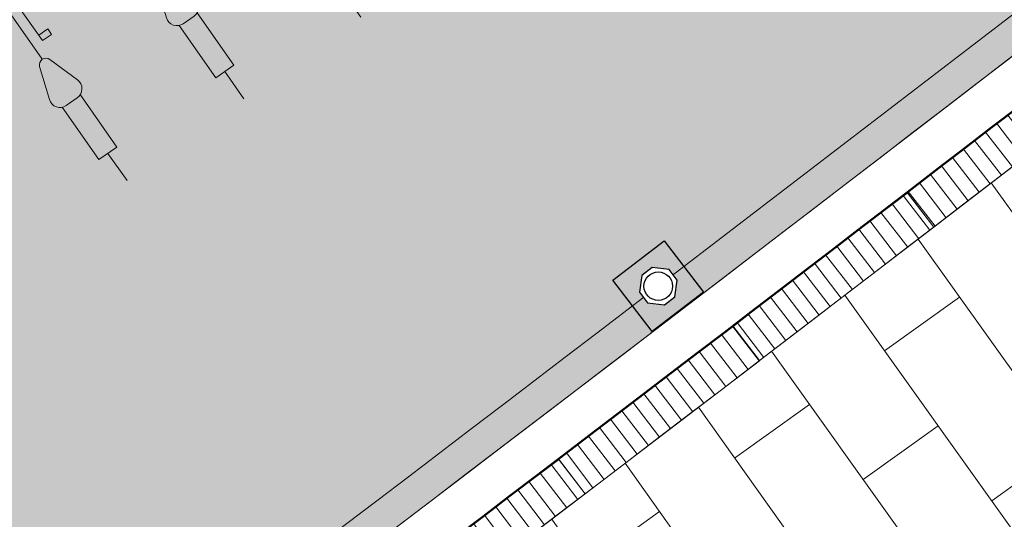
# Model space of a CAD drawing. Header units: metres. Extents: x 196674 to 197628, y 355499 to 356232.
# Tile 189 of 209: x 196787.2 to 196791.68, y 356142.02 to 356144.29. Entities that reach past the tile are written whole.
import ezdxf

# ---------------------------------------------------------------- set-up
doc = ezdxf.new("R2010")
doc.units = ezdxf.units.M
doc.set_wipeout_variables(frame=1)
doc.layers.get('0').update_dxf_attribs({"lineweight": 25})
for name, color, linetype, lineweight in [('N-WE-IE-MEUBILAIR_WEGMEUBILAIR_FIETSENREK-S', 7, 'Continuous', 9), ('N-WE-IE-MEUBILAIR_WEGMEUBILAIR_PAAL-S-50', 7, 'Continuous', 25), ('N-WE-VH-KANTOPSLUITING_ACHTERKANTBAND-G', 50, 'Continuous', 18), ('N-WE-VH-OPENVERHARDING_BETONSTRAATSTEEN_ZWART_WEISGRAU-SCHWARZ_230x160x100_MOLENSTRAAT-A', 252, 'Continuous', 0)]:
    doc.layers.add(name, color=color, linetype=linetype, lineweight=lineweight)
for name, color, linetype, lineweight, true_color in [('N-WE-KL-WATER-S-200', 7, 'Continuous', 25, 0x1e0ae6), ('N-WE-RI-GWA_GOOT_LIJNGOOT-S', 7, 'Continuous', 5, 0xff8000), ('N-WE-VH-KANTOPSLUITING_OPSLUITBAND_200X250-G', 7, 'Continuous', 50, 0x0029a5), ('N-WE-VH-OPENVERHARDING_STRAATBAKSTEEN_DF_HALFSTEENS_ROOD-A', 7, 'Continuous', 0, 0x8e230b)]:
    doc.layers.add(name, color=color, linetype=linetype, lineweight=lineweight, true_color=true_color)
doc.layers.add('N-WE-VH-HULPLIJN-G', color=40, linetype='Continuous', lineweight=5, plot=False)
doc.layers.add('X-XX-AL-HULPLIJN-G', color=234, linetype='Continuous', lineweight=18, plot=False)

# ---------------------------------------------------------------- blocks, each defined once
blk = doc.blocks.new('*U106')
at = {"flags": 128}
for points in [[(0, -0.09999999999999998), (0, -1.175543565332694)], [(0.65, -0.09999999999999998), (0.65, -1.175543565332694)], [(1.3, -0.09999999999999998), (1.3, -1.175543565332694)], [(1.95, -0.09999999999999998), (1.95, -1.175543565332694)], [(2.6, -0.09999999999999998), (2.6, -1.175543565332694)], [(-0.1999999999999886, -0.5000000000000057), (-0.3000000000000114, -0.6)], [(-0.1999999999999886, -0.5000000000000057), (0.1999999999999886, -0.5000000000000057)], [(0.1999999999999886, -0.5000000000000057), (0.3000000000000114, -0.6)], [(0.4500000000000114, -0.5000000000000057), (0.3499999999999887, -0.6)], [(0.4500000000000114, -0.5000000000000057), (0.8499999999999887, -0.5000000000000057)], [(0.8499999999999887, -0.5000000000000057), (0.9500000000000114, -0.6)], [(1.100000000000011, -0.5000000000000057), (0.9999999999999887, -0.6)], [(1.100000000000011, -0.5000000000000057), (1.499999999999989, -0.5000000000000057)], [(1.499999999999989, -0.5000000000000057), (1.600000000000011, -0.6)], [(1.750000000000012, -0.5000000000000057), (1.649999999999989, -0.6)], [(1.750000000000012, -0.5000000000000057), (2.149999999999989, -0.5000000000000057)], [(2.149999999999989, -0.5000000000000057), (2.250000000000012, -0.6)], [(2.400000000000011, -0.5000000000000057), (2.299999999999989, -0.6)], [(2.400000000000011, -0.5000000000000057), (2.799999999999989, -0.5000000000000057)], [(2.799999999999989, -0.5000000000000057), (2.900000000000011, -0.6)], [(-0.1000000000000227, -0.7065798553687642), (-0.05000000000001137, -0.7065798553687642), (-0.05000000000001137, -0.9065798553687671), (0.05000000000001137, -0.9065798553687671), (0.05000000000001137, -1.10657985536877), (0.1000000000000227, -1.10657985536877)], [(-0.1000000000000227, -0.7065798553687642), (-0.1000000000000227, -0.7365798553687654), (-0.05000000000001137, -0.7365798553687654)], [(0.5499999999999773, -0.7065798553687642), (0.5999999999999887, -0.7065798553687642), (0.5999999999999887, -0.9065798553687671), (0.7000000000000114, -0.9065798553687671), (0.7000000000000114, -1.10657985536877), (0.7500000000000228, -1.10657985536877)], [(0.5499999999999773, -0.7065798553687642), (0.5499999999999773, -0.7365798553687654), (0.5999999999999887, -0.7365798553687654)], [(1.199999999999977, -0.7065798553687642), (1.249999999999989, -0.7065798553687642), (1.249999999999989, -0.9065798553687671), (1.350000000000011, -0.9065798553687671), (1.350000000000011, -1.10657985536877), (1.400000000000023, -1.10657985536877)], [(1.199999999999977, -0.7065798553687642), (1.199999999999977, -0.7365798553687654), (1.249999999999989, -0.7365798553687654)], [(1.849999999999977, -0.7065798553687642), (1.899999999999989, -0.7065798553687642), (1.899999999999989, -0.9065798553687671), (2.000000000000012, -0.9065798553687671), (2.000000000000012, -1.10657985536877), (2.050000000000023, -1.10657985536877)], [(1.849999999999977, -0.7065798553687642), (1.849999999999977, -0.7365798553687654), (1.899999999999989, -0.7365798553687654)], [(2.499999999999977, -0.7065798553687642), (2.549999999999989, -0.7065798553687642), (2.549999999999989, -0.9065798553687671), (2.650000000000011, -0.9065798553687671), (2.650000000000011, -1.10657985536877), (2.700000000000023, -1.10657985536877)], [(2.499999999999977, -0.7065798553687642), (2.499999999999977, -0.7365798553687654), (2.549999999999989, -0.7365798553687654)], [(0.1000000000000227, -1.10657985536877), (0.1000000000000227, -1.076579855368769), (0.05000000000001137, -1.076579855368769)], [(0.7500000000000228, -1.10657985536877), (0.7500000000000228, -1.076579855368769), (0.7000000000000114, -1.076579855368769)], [(1.400000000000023, -1.10657985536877), (1.400000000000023, -1.076579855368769), (1.350000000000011, -1.076579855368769)], [(2.050000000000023, -1.10657985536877), (2.050000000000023, -1.076579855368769), (2.000000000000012, -1.076579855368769)], [(2.700000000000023, -1.10657985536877), (2.700000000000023, -1.076579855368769), (2.650000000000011, -1.076579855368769)], [(0, -1.698431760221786), (0, -1.85)], [(0.65, -1.698431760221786), (0.65, -1.85)], [(1.3, -1.698431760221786), (1.3, -1.85)], [(1.95, -1.698431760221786), (1.95, -1.85)], [(2.6, -1.698431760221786), (2.6, -1.85)]]:
    blk.add_lwpolyline(points, dxfattribs=at)
for points in [[(-0.07806287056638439, -1.344863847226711), (-0.02846049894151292, -1.196056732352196, -0.7207592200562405), (0.02846049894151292, -1.196056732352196), (0.07806287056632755, -1.344863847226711, -0.5119182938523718), (0.03062870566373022, -1.410675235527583), (-0.03062870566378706, -1.410675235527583, -0.5119182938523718)], [(0.5719371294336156, -1.344863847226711), (0.6215395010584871, -1.196056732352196, -0.7207592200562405), (0.678460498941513, -1.196056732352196), (0.7280628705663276, -1.344863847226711, -0.5119182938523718), (0.6806287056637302, -1.410675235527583), (0.619371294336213, -1.410675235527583, -0.5119182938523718)], [(1.221937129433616, -1.344863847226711), (1.271539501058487, -1.196056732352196, -0.7207592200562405), (1.328460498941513, -1.196056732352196), (1.378062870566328, -1.344863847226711, -0.5119182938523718), (1.33062870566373, -1.410675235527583), (1.269371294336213, -1.410675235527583, -0.5119182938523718)], [(1.871937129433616, -1.344863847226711), (1.921539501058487, -1.196056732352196, -0.7207592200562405), (1.978460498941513, -1.196056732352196), (2.028062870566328, -1.344863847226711, -0.5119182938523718), (1.98062870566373, -1.410675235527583), (1.919371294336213, -1.410675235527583, -0.5119182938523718)], [(2.521937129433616, -1.344863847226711), (2.571539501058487, -1.196056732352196, -0.7207592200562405), (2.628460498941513, -1.196056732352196), (2.678062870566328, -1.344863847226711, -0.5119182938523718), (2.63062870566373, -1.410675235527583), (2.569371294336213, -1.410675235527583, -0.5119182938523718)]]:
    blk.add_lwpolyline(points, format="xyb", close=True, dxfattribs=at)
for points in [[(0.05000000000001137, -1.406770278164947), (0.05000000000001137, -1.698431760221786), (-0.05000000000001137, -1.698431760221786), (-0.05000000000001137, -1.406770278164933)], [(0.7000000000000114, -1.406770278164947), (0.7000000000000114, -1.698431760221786), (0.5999999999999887, -1.698431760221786), (0.5999999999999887, -1.406770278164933)], [(1.350000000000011, -1.406770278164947), (1.350000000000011, -1.698431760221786), (1.249999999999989, -1.698431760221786), (1.249999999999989, -1.406770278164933)], [(2.000000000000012, -1.406770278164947), (2.000000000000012, -1.698431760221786), (1.899999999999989, -1.698431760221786), (1.899999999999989, -1.406770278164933)], [(2.650000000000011, -1.406770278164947), (2.650000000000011, -1.698431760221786), (2.549999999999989, -1.698431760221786), (2.549999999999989, -1.406770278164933)]]:
    blk.add_lwpolyline(points)
blk = doc.blocks.new('Betonpaal')
blk.add_wipeout([(-0.029999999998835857, 0.0850000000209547), (0.029999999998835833, 0.0850000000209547), (0.0849999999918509, 0.03000000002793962), (0.0849999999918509, -0.029999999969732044), (0.029999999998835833, -0.08500000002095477), (-0.029999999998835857, -0.08500000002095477), (-0.08499999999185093, -0.029999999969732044), (-0.08499999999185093, 0.03000000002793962)])
at = {"flags": 128}
for points in [[(-0.1475000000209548, 0.1475000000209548), (0.1474999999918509, 0.1475000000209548), (0.1474999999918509, -0.1474999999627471), (-0.1475000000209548, -0.1474999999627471)], [(0.02999999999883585, 0.08500000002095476), (-0.02999999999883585, 0.08500000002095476), (-0.08499999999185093, 0.03000000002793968), (-0.08499999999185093, -0.02999999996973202), (-0.02999999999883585, -0.08500000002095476), (0.02999999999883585, -0.08500000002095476), (0.08499999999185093, -0.02999999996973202), (0.08499999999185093, 0.03000000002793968)]]:
    blk.add_lwpolyline(points, close=True, dxfattribs=at)
blk.add_circle((0, 0), 0.065)
blk = doc.blocks.new('*U89')
at = {"layer": 'N-WE-IE-MEUBILAIR_WEGMEUBILAIR_PAAL-S-50', "rotation": 0.007495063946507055}
blk.add_blockref('Betonpaal', (0, 0), dxfattribs=at)
blk = doc.blocks.new('*U90')
at = {"color": 0, "linetype": 'ByBlock', "lineweight": -2, "transparency": 16777216, "rotation": 37.40313091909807}
blk.add_blockref('*U89', (196790.106054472, 356143.0775569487), dxfattribs=at)
blk = doc.blocks.new('Lijngoot 1000')
blk.add_wipeout([(0, 6.661338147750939e-16), (1.0000000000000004, 5.820810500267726e-11), (1.000000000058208, -0.1999999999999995), (5.820771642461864e-11, -0.1999999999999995)])
h = blk.add_hatch()
h.set_pattern_fill('ANSI31', color=256, scale=0.02, angle=45)
h.set_pattern_definition([(90, (2.91038304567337e-11, -0.1000000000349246), (-0.0635, 0), [])])
h.paths.add_polyline_path([(0, 0), (1, 5.820766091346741e-11), (1.000000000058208, -0.2), (5.820777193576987e-11, -0.2)])
at = {"flags": 128}
blk.add_lwpolyline([(0, 0), (1, 5.820766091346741e-11), (1.000000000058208, -0.2), (5.820777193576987e-11, -0.2)], close=True, dxfattribs=at)
blk = doc.blocks.new('*U166')
at = {"layer": 'N-WE-RI-GWA_GOOT_LIJNGOOT-S', "rotation": 0.03548835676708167}
blk.add_blockref('Lijngoot 1000', (0, 0), dxfattribs=at)
blk = doc.blocks.new('*U167')
at = {"layer": 'N-WE-KL-WATER-S-200', "color": 0, "linetype": 'ByBlock', "lineweight": -2, "transparency": 16777216, "rotation": 37.25217675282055}
blk.add_blockref('*U166', (196788.8561697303, 356141.6842952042), dxfattribs=at)
at = {"layer": 'N-WE-KL-WATER-S-200', "color": 0, "linetype": 'ByBlock', "lineweight": -2, "transparency": 16777216, "rotation": 37.33425357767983}
blk.add_blockref('*U166', (196789.6517148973, 356142.2901893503), dxfattribs=at)
at = {"layer": 'N-WE-KL-WATER-S-200', "color": 0, "linetype": 'ByBlock', "lineweight": -2, "transparency": 16777216, "rotation": 37.41633040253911}
blk.add_blockref('*U166', (196790.4463912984, 356142.8972225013), dxfattribs=at)
at = {"layer": 'N-WE-KL-WATER-S-200', "color": 0, "linetype": 'ByBlock', "lineweight": -2, "transparency": 16777216, "rotation": 37.4984072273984}
blk.add_blockref('*U166', (196791.2401973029, 356143.5053934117), dxfattribs=at)

msp = doc.modelspace()

# ---------------------------------------------------------------- hatches: boundary and pattern name
at = {"layer": 'N-WE-VH-OPENVERHARDING_BETONSTRAATSTEEN_ZWART_WEISGRAU-SCHWARZ_230x160x100_MOLENSTRAAT-A'}
h = msp.add_hatch(dxfattribs=at)
h.set_pattern_fill('AVH-BSS_KEIFORMAAT_HALFST', color=256, scale=4, angle=215.57, pattern_type=2)
h.set_pattern_definition([(215.57, (196793.0956163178, 356392.0304392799), (-0.09731748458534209, -0.5859430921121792), [0.42, -0.42]), (305.57, (196793.0956163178, 356392.0304392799), (0.3416302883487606, 0.2443128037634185), [])])
edge = h.paths.add_edge_path()
edge.add_line((196812.9287444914, 356153.545989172), (196816.8662164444, 356155.6179241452))
edge.add_arc((196820.5915921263, 356148.5382838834), 7.999983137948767, 105.5681667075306, 117.7537823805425, ccw=False)
edge.add_line((196818.444519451, 356156.2447622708), (196816.992735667, 356159.6733941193))
edge.add_line((196816.992735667, 356159.6733941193), (196816.8675227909, 356159.9691054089))
edge.add_line((196816.8675227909, 356159.9691054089), (196816.3973854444, 356159.7213427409))
edge.add_line((196816.3973854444, 356159.7213427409), (196816.4901873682, 356159.5452482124))
edge.add_line((196816.4901873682, 356159.5452482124), (196811.3552134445, 356156.848272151))
edge.add_arc((196858.477441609, 356066.9977437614), 101.4574878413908, 117.6748227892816, 128.0100181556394)
edge.add_arc((196356.6812788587, 356709.8712389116), 714.0704131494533, 306.1498087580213, 307.968754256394, ccw=False)
edge.add_line((196777.9103743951, 356133.2755365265), (196780.0722519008, 356130.3394702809))
edge.add_arc((196366.2941227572, 356697.337147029), 701.9249999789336, 306.1208618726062, 307.979671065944)
edge.add_arc((196858.5995986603, 356066.7538312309), 98.07499987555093, 117.7537694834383, 127.9796710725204, ccw=False)
at = {"layer": 'N-WE-VH-OPENVERHARDING_STRAATBAKSTEEN_DF_HALFSTEENS_ROOD-A'}
h = msp.add_hatch(dxfattribs=at)
h.set_pattern_fill('AVH-BSS_DIKFORMAAT_HALFST', color=256, scale=4, angle=215.57, pattern_type=2)
h.set_pattern_definition([(215.57, (196790.4262236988, 356144.8961409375), (-0.4326770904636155, -0.8183950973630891), [0.276, -0.276]), (305.57, (196790.4262236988, 356144.8961409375), (0.2244999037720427, 0.1605484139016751), [])])
edge = h.paths.add_edge_path()
edge.add_arc((196858.5999346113, 356066.75402385), 102.1249999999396, 117.75376948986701, 127.97967106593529, ccw=False)
edge.add_line((196811.0431057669, 356157.1302577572), (196816.7896006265, 356160.1541176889))
edge.add_line((196816.7896006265, 356160.1541176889), (196815.8694818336, 356162.3271331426))
edge.add_line((196815.8694818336, 356162.3271331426), (196815.5156674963, 356162.2119255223))
edge.add_line((196815.5156674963, 356162.2119255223), (196815.414312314, 356162.537663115))
edge.add_line((196815.414312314, 356162.537663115), (196815.3377053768, 356162.5100631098))
edge.add_line((196815.3377053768, 356162.5100631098), (196815.3780195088, 356162.3761146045))
edge.add_line((196815.3780195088, 356162.3761146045), (196814.0976350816, 356161.870671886))
edge.add_line((196814.0976350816, 356161.870671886), (196814.0360465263, 356162.0657423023))
edge.add_line((196814.0360465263, 356162.0657423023), (196813.1577946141, 356161.7534897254))
edge.add_line((196813.1577946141, 356161.7534897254), (196813.1905251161, 356161.5230950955))
edge.add_line((196813.1905251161, 356161.5230950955), (196811.9369931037, 356161.1099704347))
edge.add_line((196811.9369931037, 356161.1099704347), (196811.8801426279, 356161.2981220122))
edge.add_line((196811.8801426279, 356161.2981220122), (196811.6384724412, 356161.217071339))
edge.add_line((196811.6384724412, 356161.217071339), (196810.6835088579, 356160.8715228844))
edge.add_line((196810.6835088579, 356160.8715228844), (196806.2968111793, 356159.3024254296))
edge.add_line((196806.2968111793, 356159.3024254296), (196802.85663606, 356156.8584873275))
edge.add_line((196802.85663606, 356156.8584873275), (196803.9570108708, 356155.3095601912))
edge.add_line((196803.9570108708, 356155.3095601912), (196802.9193345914, 356154.5723835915))
edge.add_line((196802.9193345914, 356154.5723835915), (196801.8189597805, 356156.1213107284))
edge.add_line((196801.8189597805, 356156.1213107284), (196799.4750611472, 356154.4561794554))
edge.add_line((196799.4750611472, 356154.4561794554), (196799.4006466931, 356154.4030704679))
edge.add_line((196799.4006466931, 356154.4030704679), (196800.4090656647, 356152.9835836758))
edge.add_line((196800.4090656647, 356152.9835836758), (196800.5393428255, 356152.791315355))
edge.add_line((196800.5393428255, 356152.791315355), (196794.3716275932, 356148.4088483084))
edge.add_line((196794.3716275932, 356148.4088483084), (196794.2234455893, 356148.5988852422))
edge.add_line((196794.2234455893, 356148.5988852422), (196794.6747048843, 356148.8993689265))
edge.add_line((196794.6747048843, 356148.8993689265), (196793.6723409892, 356150.3272832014))
edge.add_line((196793.6723409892, 356150.3272832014), (196792.3497349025, 356149.388754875))
edge.add_line((196792.3497349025, 356149.388754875), (196790.219280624, 356147.8765428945))
edge.add_line((196790.219280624, 356147.8765428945), (196791.3190337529, 356146.3271742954))
edge.add_line((196791.3190337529, 356146.3271742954), (196790.2505834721, 356145.5687804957))
edge.add_line((196790.2505834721, 356145.5687804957), (196789.1508303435, 356147.1181490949))
edge.add_line((196789.1508303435, 356147.1181490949), (196785.9868025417, 356144.8722990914))
edge.add_line((196785.9868025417, 356144.8722990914), (196787.0865556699, 356143.322930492))
edge.add_line((196787.0865556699, 356143.322930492), (196786.0467490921, 356142.584868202))
edge.add_line((196786.0467490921, 356142.584868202), (196784.9484185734, 356144.1322325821))
edge.add_line((196784.9484185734, 356144.1322325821), (196781.7674154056, 356141.8773473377))
edge.add_line((196781.7674154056, 356141.8773473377), (196782.8671155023, 356140.3280534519))
edge.add_line((196782.8671155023, 356140.3280534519), (196781.831304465, 356139.591398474))
edge.add_line((196781.831304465, 356139.591398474), (196780.7297249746, 356141.140331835))
edge.add_line((196780.7297249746, 356141.140331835), (196777.5515819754, 356138.8796873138))
edge.add_line((196777.5515819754, 356138.8796873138), (196778.6508778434, 356137.3299942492))
edge.add_line((196778.6508778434, 356137.3299942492), (196777.6164081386, 356136.596179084))
edge.add_line((196777.6164081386, 356136.596179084), (196776.5171122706, 356138.1458721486))
edge.add_line((196776.5171122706, 356138.1458721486), (196774.1471756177, 356136.4620852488))
edge.add_line((196774.1471756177, 356136.4620852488), (196764.6572064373, 356129.7431866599))
edge.add_line((196764.6572064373, 356129.7431866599), (196764.062846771, 356129.3627139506))
edge.add_line((196764.062846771, 356129.3627139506), (196765.6358015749, 356127.1402017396))
edge.add_line((196765.6358015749, 356127.1402017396), (196773.9277354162, 356133.0087126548))
edge.add_line((196773.9277354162, 356133.0087126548), (196774.1173527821, 356132.750697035))
edge.add_line((196774.1173527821, 356132.750697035), (196767.1735963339, 356127.8211640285))
edge.add_line((196767.1735963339, 356127.8211640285), (196765.4864257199, 356126.6234026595))
edge.add_line((196765.4864257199, 356126.6234026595), (196766.3150467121, 356125.4867957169))
edge.add_arc((196366.294458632, 356697.3373397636), 697.874999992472, 304.9735378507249, 307.979671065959)
h = msp.add_hatch(dxfattribs=at)
h.set_pattern_fill('AVH-BSS_DIKFORMAAT_HALFST', color=256, scale=4, angle=215.57, pattern_type=2)
h.set_pattern_definition([(215.57, (196789.0177439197, 356133.8977733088), (-0.4326770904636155, -0.8183950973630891), [0.276, -0.276]), (305.57, (196789.0177439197, 356133.8977733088), (0.2244999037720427, 0.1605484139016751), [])])
edge = h.paths.add_edge_path()
edge.add_line((196789.0177439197, 356133.8977733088), (196788.5930925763, 356134.4894693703))
edge.add_line((196788.5930925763, 356134.4894693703), (196797.1664099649, 356140.7204919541))
edge.add_line((196797.1664099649, 356140.7204919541), (196807.0749517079, 356147.7590037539))
edge.add_line((196807.0749517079, 356147.7590037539), (196813.7764382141, 356150.7597590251))
edge.add_line((196813.7764382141, 356150.7597590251), (196813.7078293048, 356150.9845116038))
edge.add_line((196813.7078293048, 356150.9845116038), (196815.7296891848, 356151.8921634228))
edge.add_line((196815.7296891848, 356151.8921634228), (196815.8195648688, 356151.6792093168))
edge.add_line((196815.8195648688, 356151.6792093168), (196816.2855491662, 356151.8882656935))
edge.add_line((196816.2855491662, 356151.8882656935), (196816.1652459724, 356152.1631013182))
edge.add_line((196816.1652459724, 356152.1631013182), (196816.8346109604, 356152.4488588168))
edge.add_line((196816.8346109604, 356152.4488588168), (196816.9534374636, 356152.1733927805))
edge.add_line((196816.9534374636, 356152.1733927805), (196819.6679262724, 356153.3564670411))
edge.add_line((196819.6679262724, 356153.3564670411), (196818.5235140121, 356156.059189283))
edge.add_arc((196820.5595922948, 356148.6352585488), 7.698075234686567, 105.3367615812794, 117.3048881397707)
edge.add_line((196817.0282899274, 356155.4755996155), (196813.0221586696, 356153.3691609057))
edge.add_arc((196858.599741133, 356066.7543234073), 97.87464481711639, 117.7537881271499, 127.9796733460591)
edge.add_arc((196366.2944586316, 356697.3373397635), 702.124999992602, 304.9803159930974, 307.97967334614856, ccw=False)
edge.add_line((196768.8191980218, 356122.051889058), (196770.0166493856, 356120.4093630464))
edge.add_line((196770.0166493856, 356120.4093630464), (196772.3454490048, 356122.062520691))
edge.add_line((196772.3454490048, 356122.062520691), (196771.8326904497, 356122.8095734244))
edge.add_line((196771.8326904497, 356122.8095734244), (196773.2963276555, 356123.8441068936))
edge.add_line((196773.2963276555, 356123.8441068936), (196773.82748299, 356123.114580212))
edge.add_line((196773.82748299, 356123.114580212), (196775.6365815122, 356124.3988148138))
edge.add_line((196775.6365815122, 356124.3988148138), (196775.1124180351, 356125.1223072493))
edge.add_line((196775.1124180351, 356125.1223072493), (196776.6014041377, 356126.1791428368))
edge.add_line((196776.6014041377, 356126.1791428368), (196777.1104573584, 356125.4450830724))
edge.add_line((196777.1104573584, 356125.4450830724), (196778.9228314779, 356126.7316429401))
edge.add_line((196778.9228314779, 356126.7316429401), (196778.3841761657, 356127.4900826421))
edge.add_line((196778.3841761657, 356127.4900826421), (196779.8682824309, 356128.5292333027))
edge.add_line((196779.8682824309, 356128.5292333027), (196780.398925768, 356127.7794860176))
edge.add_line((196780.398925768, 356127.7794860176), (196782.1779996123, 356129.042406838))
edge.add_line((196782.1779996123, 356129.042406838), (196781.6458563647, 356129.7932050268))
edge.add_line((196781.6458563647, 356129.7932050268), (196783.1082266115, 356130.8379794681))
edge.add_line((196783.1082266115, 356130.8379794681), (196783.6467189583, 356130.0850146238))
edge.add_line((196783.6467189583, 356130.0850146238), (196785.455409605, 356131.3689596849))
edge.add_line((196785.455409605, 356131.3689596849), (196784.9180801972, 356132.1278648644))
edge.add_line((196784.9180801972, 356132.1278648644), (196786.3740277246, 356133.1633553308))
edge.add_line((196786.3740277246, 356133.1633553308), (196786.9228304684, 356132.4106457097))
edge.add_line((196786.9228304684, 356132.4106457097), (196789.0177439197, 356133.8977733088))

# ---------------------------------------------------------------- next in the draw order: block references
at = {"layer": 'N-WE-KL-WATER-S-200'}
msp.add_blockref('*U167', (-0.0003358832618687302, -0.0001927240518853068), dxfattribs=at)

# ---------------------------------------------------------------- next in the draw order: linework, layer by layer
at = {"layer": 'N-WE-VH-HULPLIJN-G', "flags": 128}
for points in [[(196816.9549405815, 356160.9274174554), (196816.6648292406, 356160.7765390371), (196813.1229523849, 356158.9345125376, 0.0891559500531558), (196810.9732548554, 356157.2630013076, 0.04464854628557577), (196795.6617564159, 356147.3701596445, -0.00824873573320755), (196777.2856373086, 356133.5054262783, -0.009323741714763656)], [(196766.3150467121, 356125.4867957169, 0.01311748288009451), (196795.7540636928, 356147.2519252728, -0.04464854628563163), (196811.0431057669, 356157.1302577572)], [(196841.9064225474, 356115.8676421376), (196840.9637797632, 356117.985961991, -0.01358580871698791), (196838.8904860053, 356123.0081553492), (196828.0667946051, 356151.3891560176, 0.4498288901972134), (196816.8665523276, 356155.6181168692), (196812.9290803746, 356153.546181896, 0.04464854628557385), (196798.2463601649, 356144.0595972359, -0.01308928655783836), (196768.7013557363, 356122.2135315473, -0.01308928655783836)], [(196813.0221586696, 356153.3691609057, 0.04464847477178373), (196798.3694585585, 356143.901968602, -0.01308791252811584), (196768.8191980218, 356122.051889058)], [(196812.0979907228, 356152.7060160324, 0.04176099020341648), (196798.4617438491, 356143.7837170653, -0.008248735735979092), (196779.9657904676, 356129.8285690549)]]:
    msp.add_lwpolyline(points, format="xyb", dxfattribs=at)
msp.add_lwpolyline([(196812.9287444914, 356153.545989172), (196816.8662164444, 356155.6179241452, -0.05321993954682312), (196818.444519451, 356156.2447622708), (196816.992735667, 356159.6733941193), (196816.8675227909, 356159.9691054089), (196816.3973854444, 356159.7213427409), (196816.4901873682, 356159.5452482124), (196811.3552134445, 356156.848272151, 0.04512639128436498), (196795.9999967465, 356146.9364122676, -0.007936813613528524), (196777.9103743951, 356133.2755365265), (196780.0722519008, 356130.3394702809, 0.008110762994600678), (196798.2460242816, 356144.0594045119, -0.04464854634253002)], format="xyb", close=True, dxfattribs=at)
at = {"layer": 'N-WE-VH-KANTOPSLUITING_ACHTERKANTBAND-G', "flags": 128}
for points in [[(196816.7896006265, 356160.1541176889), (196811.0431057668, 356157.1302577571, 0.04464854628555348), (196795.7540636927, 356147.2519252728, -0.008403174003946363), (196777.0255559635, 356133.1303907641, -0.008403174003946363)], [(196818.498406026, 356156.0522575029, 0.0514201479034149), (196817.0282899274, 356155.4755996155), (196813.0221586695, 356153.3691609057, 0.04464854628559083), (196798.3694365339, 356143.901951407, -0.008395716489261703), (196779.5438052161, 356129.7067440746, -0.008395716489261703)]]:
    msp.add_lwpolyline(points, format="xyb", dxfattribs=at)
at = {"layer": 'N-WE-VH-KANTOPSLUITING_OPSLUITBAND_200X250-G', "flags": 128}
for points in [[(196816.8678586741, 356159.9692981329), (196811.1362403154, 356156.9532663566, 0.04464854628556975), (196795.8771400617, 356147.0942794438, -0.007042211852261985), (196780.2093165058, 356135.2135135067, -0.007042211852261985)], [(196818.4448553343, 356156.2449549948, 0.05321982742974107), (196816.8665523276, 356155.6181168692), (196812.9290803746, 356153.546181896, 0.04464854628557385), (196798.2463601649, 356144.0595972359, -0.007042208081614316), (196782.4921344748, 356132.1133131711, -0.007042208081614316)]]:
    msp.add_lwpolyline(points, format="xyb", dxfattribs=at)

# ---------------------------------------------------------------- next in the draw order: block references
at = {"layer": 'N-WE-IE-MEUBILAIR_WEGMEUBILAIR_FIETSENREK-S', "rotation": 34.97215196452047}
msp.add_blockref('*U106', (196786.6255858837, 356145.0745977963), dxfattribs=at)

# ---------------------------------------------------------------- next in the draw order: block references
msp.add_blockref('*U90', (0, 0))

# ---------------------------------------------------------------- next in the draw order: linework, layer by layer
at = {"layer": 'X-XX-AL-HULPLIJN-G', "flags": 128}
msp.add_lwpolyline([(196816.8678586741, 356159.9692981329), (196811.1362403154, 356156.9532663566, 0.04464854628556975), (196795.8771400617, 356147.0942794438, -0.007042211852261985), (196780.2093165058, 356135.2135135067, -7.16021137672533e-05), (196780.048302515, 356135.094987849, -7.16021137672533e-05)], format="xyb", dxfattribs=at)

doc.saveas('drawing.dxf')
